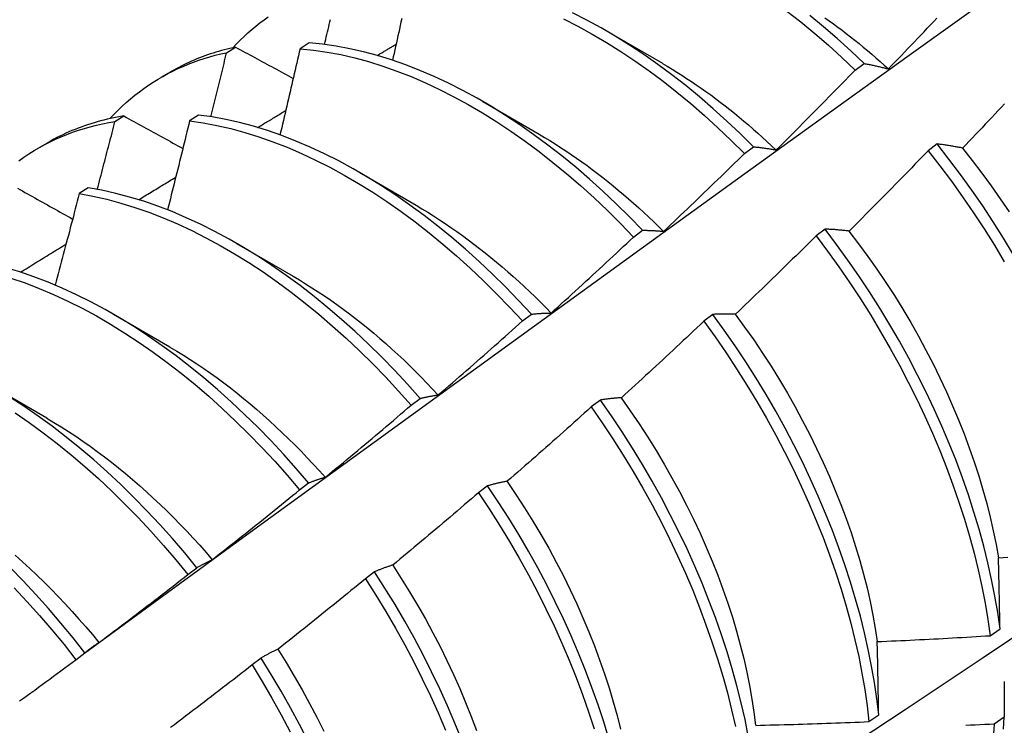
# Model space of a CAD drawing. Header units: inches. Extents: x 25 to 246, y 20 to 159.
# Tile 74 of 111: x 221.666 to 221.944, y 89.298 to 89.497. Entities that reach past the tile are written whole.
import ezdxf

# ---------------------------------------------------------------- set-up
doc = ezdxf.new("R2010")
doc.units = ezdxf.units.IN
doc.header["$MEASUREMENT"] = 0
doc.layers.add('Visible Edges(ANSI)', color=7, linetype='Continuous', lineweight=25)

msp = doc.modelspace()

# ---------------------------------------------------------------- linework, layer by layer
at = {"layer": 'Visible Edges(ANSI)'}
for p, q in [((221.83134, 89.49384), (221.84729, 89.48462)), ((221.72413, 89.4876), (221.72668, 89.48917)), ((221.74743, 89.49038), (221.7449, 89.48874)), ((221.90179, 89.48266), (221.90432, 89.48455)), ((221.70568, 89.48067), (221.70849, 89.48229)), ((221.79654, 89.47381), (221.8125, 89.46458)), ((221.69257, 89.46814), (221.69512, 89.46972)), ((221.71619, 89.46999), (221.71367, 89.46834)), ((221.67088, 89.46063), (221.67369, 89.46225)), ((221.92495, 89.46182), (221.92239, 89.45988)), ((221.87049, 89.45914), (221.87303, 89.46104)), ((221.76175, 89.45377), (221.7777, 89.44454)), ((221.685, 89.44945), (221.68248, 89.44778)), ((221.83915, 89.43552), (221.84168, 89.43743)), ((221.89329, 89.43778), (221.89073, 89.43583)), ((221.72695, 89.43373), (221.7429, 89.4245)), ((221.69215, 89.41369), (221.7081, 89.40446)), ((221.80774, 89.41181), (221.81028, 89.41373)), ((221.86157, 89.41366), (221.85901, 89.41171)), ((221.65735, 89.39365), (221.6733, 89.38442)), ((221.77628, 89.38801), (221.77883, 89.38994)), ((221.82978, 89.38948), (221.8272, 89.38753)), ((221.74477, 89.36413), (221.74731, 89.36606)), ((221.79791, 89.36524), (221.79533, 89.36328)), ((221.71318, 89.34016), (221.71574, 89.3421)), ((221.76595, 89.34094), (221.76337, 89.33897)), ((221.93997, 89.32289), (221.94274, 89.32485)), ((221.68154, 89.31612), (221.68409, 89.31807)), ((221.73392, 89.31659), (221.73133, 89.31462)), ((221.90566, 89.29861), (221.90844, 89.30057)), ((221.94391, 89.29985), (221.94108, 89.29792))]:
    msp.add_line(p, q, dxfattribs=at)
at = {"layer": 'Visible Edges(ANSI)', "flags": 128}
for points in [[(221.68399, 89.318), (221.70742, 89.33507), (221.73082, 89.35211), (221.75418, 89.36911), (221.77752, 89.38607), (221.80084, 89.40299), (221.82413, 89.41987), (221.8474, 89.4367), (221.87064, 89.45349), (221.89386, 89.47024), (221.91707, 89.48693), (221.94025, 89.50358), (221.96342, 89.52019), (221.98657, 89.53674), (222.0097, 89.55324), (222.03282, 89.56969), (222.05593, 89.58609), (222.07903, 89.60243), (222.10212, 89.61872), (222.1252, 89.63495)], [(221.72592, 89.489), (221.72695, 89.4901), (221.72799, 89.49116), (221.72906, 89.49219), (221.73015, 89.4932), (221.73126, 89.49417), (221.73238, 89.49512), (221.73353, 89.49603), (221.7347, 89.49692), (221.73588, 89.49778)], [(221.87303, 89.46104), (221.8693, 89.46473), (221.86552, 89.4683), (221.8617, 89.47176), (221.85783, 89.47509), (221.85393, 89.4783), (221.84999, 89.48137), (221.84603, 89.48431), (221.84203, 89.48711), (221.83802, 89.48976), (221.834, 89.49227), (221.82996, 89.49463), (221.82592, 89.49684), (221.82188, 89.4989)], [(221.88251, 89.49938), (221.88645, 89.49629), (221.89035, 89.49307), (221.89421, 89.48972), (221.89802, 89.48625), (221.90179, 89.48266)], [(221.90432, 89.48455), (221.90055, 89.48813), (221.89673, 89.4916), (221.89286, 89.49494), (221.88896, 89.49815)], [(221.89319, 89.49749), (221.89442, 89.49663), (221.89564, 89.49575), (221.89686, 89.49486), (221.89807, 89.49395), (221.89928, 89.49302), (221.90049, 89.49208), (221.9017, 89.49113), (221.9029, 89.49017), (221.90409, 89.48919), (221.90529, 89.48819), (221.90647, 89.48718), (221.90766, 89.48616), (221.90884, 89.48513), (221.91001, 89.48408), (221.91118, 89.48302)], [(221.91118, 89.48303), (221.9121, 89.48398), (221.91302, 89.48493), (221.91394, 89.48588), (221.91486, 89.48684), (221.91577, 89.48779), (221.91669, 89.48875), (221.91761, 89.4897), (221.91852, 89.49066), (221.91943, 89.49162), (221.92035, 89.49257), (221.92126, 89.49353), (221.92217, 89.49449), (221.92308, 89.49545), (221.92399, 89.49642), (221.9249, 89.49738)], [(221.75181, 89.48993), (221.75198, 89.49064), (221.75215, 89.49134), (221.75231, 89.49205), (221.75248, 89.49276), (221.75265, 89.49347), (221.75281, 89.49418), (221.75298, 89.49488), (221.75314, 89.49559), (221.75331, 89.4963), (221.75347, 89.49701)], [(221.77363, 89.49723), (221.77342, 89.49625), (221.7732, 89.49527), (221.77298, 89.49429), (221.77277, 89.49331), (221.77255, 89.49233), (221.77233, 89.49135), (221.77212, 89.49037), (221.7719, 89.48938), (221.77168, 89.4884), (221.77146, 89.48742), (221.77124, 89.48644), (221.77102, 89.48546)], [(221.81938, 89.49713), (221.82342, 89.49506), (221.82746, 89.49284), (221.83149, 89.49047), (221.83552, 89.48795), (221.83953, 89.48528), (221.84352, 89.48247), (221.84748, 89.47952), (221.85142, 89.47644), (221.85532, 89.47322), (221.85918, 89.46988), (221.863, 89.46642), (221.86677, 89.46283), (221.87049, 89.45914)], [(221.72668, 89.48917), (221.72587, 89.48899), (221.72506, 89.48881), (221.72426, 89.48861), (221.72346, 89.48841), (221.72267, 89.4882), (221.72188, 89.48797), (221.72109, 89.48774), (221.72031, 89.4875), (221.71954, 89.48724), (221.71876, 89.48698), (221.718, 89.48671), (221.71724, 89.48643), (221.71648, 89.48613), (221.71573, 89.48583), (221.71498, 89.48552), (221.71424, 89.4852), (221.7135, 89.48487), (221.71277, 89.48453), (221.71204, 89.48418), (221.71132, 89.48382), (221.71061, 89.48345), (221.7099, 89.48308), (221.70919, 89.48269), (221.70849, 89.48229)], [(221.72668, 89.48917), (221.72735, 89.4888), (221.72803, 89.48843), (221.7287, 89.48807), (221.72938, 89.4877), (221.73005, 89.48733), (221.73073, 89.48697), (221.73141, 89.4866), (221.73208, 89.48623), (221.73276, 89.48587), (221.73344, 89.4855), (221.73412, 89.48513), (221.7348, 89.48477), (221.73548, 89.4844), (221.73616, 89.48403), (221.73684, 89.48366), (221.73752, 89.4833), (221.7382, 89.48293), (221.73888, 89.48256), (221.73956, 89.48219), (221.74024, 89.48183), (221.74092, 89.48146), (221.74161, 89.48109), (221.74229, 89.48072), (221.74297, 89.48035)], [(221.84168, 89.43743), (221.83801, 89.44122), (221.83428, 89.44491), (221.8305, 89.44847), (221.82667, 89.45192), (221.8228, 89.45525), (221.8189, 89.45844), (221.81496, 89.46151), (221.81099, 89.46444), (221.807, 89.46723), (221.80299, 89.46988), (221.79896, 89.47238), (221.79493, 89.47473), (221.79089, 89.47693), (221.78684, 89.47897), (221.78281, 89.48086), (221.77878, 89.48258), (221.77476, 89.48415), (221.77077, 89.48554), (221.76679, 89.48677), (221.76285, 89.48784), (221.75893, 89.48873), (221.75506, 89.48945), (221.75122, 89.49), (221.74743, 89.49038)], [(221.76669, 89.4868), (221.76691, 89.48694), (221.76713, 89.48707), (221.76736, 89.4872), (221.76758, 89.48734), (221.7678, 89.48747), (221.76803, 89.48761), (221.76825, 89.48774), (221.76847, 89.48787), (221.76869, 89.48801), (221.76892, 89.48814), (221.76914, 89.48827), (221.76936, 89.48841), (221.76959, 89.48854), (221.76981, 89.48867), (221.77003, 89.48881), (221.77026, 89.48894), (221.77048, 89.48907), (221.7707, 89.48921), (221.77093, 89.48934), (221.77115, 89.48947), (221.77137, 89.48961), (221.77159, 89.48974), (221.77182, 89.48987), (221.77204, 89.49001)], [(221.69112, 89.46897), (221.69224, 89.47015), (221.69339, 89.47131), (221.69456, 89.47243), (221.69575, 89.47351), (221.69697, 89.47456), (221.69821, 89.47558), (221.69947, 89.47656), (221.70075, 89.47751), (221.70206, 89.47841), (221.70339, 89.47929), (221.70474, 89.48012), (221.70612, 89.48092), (221.70751, 89.48168), (221.70893, 89.48241), (221.71036, 89.4831), (221.71182, 89.48375), (221.71329, 89.48436), (221.71478, 89.48494), (221.7163, 89.48548), (221.71783, 89.48598), (221.71938, 89.48644), (221.72094, 89.48687), (221.72253, 89.48725), (221.72413, 89.4876)], [(221.71968, 89.46951), (221.71986, 89.47026), (221.72005, 89.47102), (221.72024, 89.47177), (221.72043, 89.47252), (221.72062, 89.47328), (221.7208, 89.47403), (221.72099, 89.47479), (221.72118, 89.47554), (221.72136, 89.4763), (221.72155, 89.47705), (221.72174, 89.4778), (221.72192, 89.47856), (221.72211, 89.47931), (221.72229, 89.48007), (221.72248, 89.48082), (221.72266, 89.48157), (221.72285, 89.48233), (221.72303, 89.48308), (221.72321, 89.48383), (221.7234, 89.48459), (221.72358, 89.48534), (221.72376, 89.4861), (221.72395, 89.48685), (221.72413, 89.4876)], [(221.7449, 89.48874), (221.74467, 89.48772), (221.74444, 89.48671), (221.74421, 89.4857), (221.74397, 89.48468), (221.74374, 89.48367), (221.74351, 89.48265), (221.74327, 89.48164), (221.74304, 89.48062), (221.7428, 89.47961), (221.74256, 89.4786), (221.74233, 89.47758), (221.74209, 89.47657), (221.74185, 89.47555), (221.74162, 89.47454), (221.74138, 89.47352), (221.74114, 89.47251), (221.7409, 89.47149), (221.74066, 89.47047), (221.74042, 89.46946), (221.74018, 89.46844), (221.73994, 89.46743), (221.7397, 89.46641), (221.73946, 89.4654), (221.73922, 89.46438)], [(221.7449, 89.48874), (221.7487, 89.48835), (221.75254, 89.48778), (221.75642, 89.48705), (221.76033, 89.48614), (221.76428, 89.48507), (221.76826, 89.48382), (221.77226, 89.48241), (221.77627, 89.48084), (221.7803, 89.4791), (221.78434, 89.4772), (221.78838, 89.47515), (221.79242, 89.47294), (221.79646, 89.47057), (221.80048, 89.46806), (221.80449, 89.4654), (221.80848, 89.4626), (221.81245, 89.45966), (221.81638, 89.45659), (221.82029, 89.45338), (221.82415, 89.45005), (221.82798, 89.44659), (221.83175, 89.44301), (221.83548, 89.43932), (221.83915, 89.43552)], [(221.8473, 89.48457), (221.84868, 89.48377), (221.85005, 89.48295), (221.85142, 89.48211), (221.85279, 89.48124), (221.85416, 89.48036), (221.85553, 89.47946), (221.85689, 89.47854), (221.85825, 89.4776), (221.85961, 89.47664), (221.86096, 89.47566), (221.86231, 89.47467), (221.86365, 89.47365), (221.865, 89.47262), (221.86633, 89.47156), (221.86766, 89.47049), (221.86899, 89.4694), (221.87032, 89.4683), (221.87163, 89.46718), (221.87294, 89.46604), (221.87425, 89.46488), (221.87555, 89.46371), (221.87685, 89.46252), (221.87813, 89.46131), (221.87942, 89.46009)], [(221.90432, 89.48455), (221.9046, 89.4845), (221.90488, 89.48445), (221.90516, 89.48439), (221.90544, 89.48434), (221.90572, 89.48428), (221.906, 89.48423), (221.90628, 89.48417), (221.90656, 89.48411), (221.90685, 89.48405), (221.90713, 89.48399), (221.90742, 89.48393), (221.9077, 89.48386), (221.90799, 89.4838), (221.90828, 89.48373), (221.90856, 89.48367), (221.90885, 89.4836), (221.90914, 89.48353), (221.90943, 89.48346), (221.90972, 89.48339), (221.91001, 89.48332), (221.9103, 89.48325), (221.91059, 89.48318), (221.91089, 89.4831), (221.91118, 89.48303)], [(221.87944, 89.46012), (221.88038, 89.46105), (221.88132, 89.46198), (221.88226, 89.46291), (221.8832, 89.46384), (221.88413, 89.46478), (221.88507, 89.46571), (221.88601, 89.46664), (221.88694, 89.46758), (221.88788, 89.46852), (221.88881, 89.46945), (221.88974, 89.47039), (221.89067, 89.47133), (221.8916, 89.47227), (221.89254, 89.47321), (221.89346, 89.47415), (221.89439, 89.47509), (221.89532, 89.47603), (221.89625, 89.47698), (221.89717, 89.47792), (221.8981, 89.47887), (221.89902, 89.47981), (221.89995, 89.48076), (221.90087, 89.48171), (221.90179, 89.48266)], [(221.94403, 89.47316), (221.94312, 89.4722), (221.94221, 89.47123), (221.9413, 89.47027), (221.94039, 89.4693), (221.93948, 89.46834), (221.93857, 89.46737), (221.93765, 89.46641), (221.93674, 89.46545), (221.93582, 89.46449), (221.93491, 89.46353), (221.93399, 89.46257), (221.93307, 89.46161), (221.93215, 89.46066)], [(221.69512, 89.46972), (221.69416, 89.46956), (221.6932, 89.46939), (221.69225, 89.4692), (221.6913, 89.469), (221.69036, 89.46879), (221.68942, 89.46857), (221.68849, 89.46833), (221.68757, 89.46807), (221.68666, 89.46781), (221.68574, 89.46753), (221.68484, 89.46724), (221.68394, 89.46693), (221.68305, 89.46661), (221.68217, 89.46628), (221.68129, 89.46594), (221.68042, 89.46558), (221.67955, 89.46521), (221.67869, 89.46483), (221.67784, 89.46443), (221.677, 89.46402), (221.67616, 89.4636), (221.67533, 89.46316), (221.67451, 89.46271), (221.67369, 89.46225)], [(221.69512, 89.46972), (221.69581, 89.46934), (221.6965, 89.46896), (221.69719, 89.46858), (221.69788, 89.4682), (221.69857, 89.46782), (221.69926, 89.46743), (221.69995, 89.46705), (221.70064, 89.46667), (221.70133, 89.46629), (221.70202, 89.46591), (221.70272, 89.46553), (221.70341, 89.46514), (221.7041, 89.46476), (221.7048, 89.46438), (221.70549, 89.464), (221.70619, 89.46362), (221.70688, 89.46323), (221.70758, 89.46285), (221.70828, 89.46247), (221.70897, 89.46208), (221.70967, 89.4617), (221.71037, 89.46132), (221.71107, 89.46094), (221.71177, 89.46055)], [(221.81028, 89.41373), (221.80667, 89.41762), (221.80299, 89.42141), (221.79926, 89.42508), (221.79547, 89.42864), (221.79165, 89.43208), (221.78777, 89.4354), (221.78387, 89.43859), (221.77993, 89.44165), (221.77596, 89.44457), (221.77196, 89.44735), (221.76795, 89.44999), (221.76392, 89.45248), (221.75989, 89.45483), (221.75585, 89.45702), (221.75181, 89.45905), (221.74777, 89.46093), (221.74374, 89.46264), (221.73973, 89.46419), (221.73573, 89.46558), (221.73176, 89.4668), (221.72782, 89.46786), (221.7239, 89.46874), (221.72003, 89.46945), (221.71619, 89.46999)], [(221.73289, 89.46647), (221.73322, 89.46667), (221.73356, 89.46687), (221.73389, 89.46707), (221.73422, 89.46727), (221.73455, 89.46747), (221.73488, 89.46767), (221.73521, 89.46787), (221.73554, 89.46807), (221.73588, 89.46827), (221.73621, 89.46847), (221.73654, 89.46867), (221.73687, 89.46887), (221.7372, 89.46907), (221.73753, 89.46928), (221.73787, 89.46948), (221.7382, 89.46968), (221.73853, 89.46988), (221.73886, 89.47008), (221.73919, 89.47028), (221.73952, 89.47048), (221.73986, 89.47068), (221.74019, 89.47088), (221.74052, 89.47108), (221.74085, 89.47128)], [(221.66542, 89.45708), (221.66682, 89.45807), (221.66826, 89.45903), (221.66972, 89.45994), (221.6712, 89.46082), (221.67271, 89.46164), (221.67424, 89.46243), (221.6758, 89.46317), (221.67738, 89.46387), (221.67898, 89.46452), (221.68061, 89.46513), (221.68226, 89.46569), (221.68392, 89.46621), (221.68561, 89.46669), (221.68732, 89.46712), (221.68905, 89.46751), (221.6908, 89.46785), (221.69257, 89.46814)], [(221.68758, 89.449), (221.68779, 89.4498), (221.688, 89.4506), (221.68821, 89.45139), (221.68842, 89.45219), (221.68863, 89.45299), (221.68884, 89.45379), (221.68905, 89.45458), (221.68926, 89.45538), (221.68947, 89.45618), (221.68968, 89.45698), (221.68989, 89.45778), (221.6901, 89.45857), (221.69031, 89.45937), (221.69051, 89.46017), (221.69072, 89.46097), (221.69093, 89.46176), (221.69113, 89.46256), (221.69134, 89.46336), (221.69155, 89.46416), (221.69175, 89.46495), (221.69196, 89.46575), (221.69216, 89.46655), (221.69237, 89.46735), (221.69257, 89.46814)], [(221.71367, 89.46834), (221.71342, 89.46729), (221.71316, 89.46624), (221.71291, 89.4652), (221.71265, 89.46415), (221.7124, 89.4631), (221.71214, 89.46206), (221.71188, 89.46101), (221.71162, 89.45996), (221.71136, 89.45892), (221.71111, 89.45787), (221.71085, 89.45682), (221.71059, 89.45578), (221.71033, 89.45473), (221.71007, 89.45368), (221.7098, 89.45263), (221.70954, 89.45159), (221.70928, 89.45054), (221.70902, 89.44949), (221.70875, 89.44844), (221.70849, 89.4474), (221.70823, 89.44635), (221.70796, 89.4453), (221.7077, 89.44425), (221.70743, 89.44321)], [(221.71367, 89.46834), (221.71751, 89.46778), (221.72139, 89.46706), (221.7253, 89.46616), (221.72925, 89.4651), (221.73322, 89.46386), (221.73722, 89.46246), (221.74123, 89.4609), (221.74526, 89.45917), (221.7493, 89.45728), (221.75334, 89.45524), (221.75738, 89.45303), (221.76142, 89.45068), (221.76544, 89.44818), (221.76946, 89.44553), (221.77345, 89.44273), (221.77741, 89.4398), (221.78135, 89.43673), (221.78526, 89.43353), (221.78913, 89.43021), (221.79295, 89.42676), (221.79673, 89.42319), (221.80046, 89.4195), (221.80413, 89.41571), (221.80774, 89.41181)], [(221.81249, 89.46456), (221.814, 89.46368), (221.81551, 89.46276), (221.81702, 89.46183), (221.81852, 89.46086), (221.82002, 89.45988), (221.82152, 89.45887), (221.82302, 89.45784), (221.82451, 89.45679), (221.826, 89.45571), (221.82748, 89.45461), (221.82896, 89.45349), (221.83044, 89.45235), (221.83191, 89.45118), (221.83337, 89.45), (221.83483, 89.44879), (221.83628, 89.44757), (221.83773, 89.44633), (221.83917, 89.44506), (221.8406, 89.44378), (221.84202, 89.44247), (221.84344, 89.44115), (221.84485, 89.43981), (221.84625, 89.43845), (221.84764, 89.43708)], [(221.93215, 89.46066), (221.93184, 89.46072), (221.93154, 89.46078), (221.93123, 89.46083), (221.93092, 89.46089), (221.93062, 89.46094), (221.93031, 89.461), (221.93001, 89.46105), (221.9297, 89.4611), (221.9294, 89.46116), (221.9291, 89.46121), (221.9288, 89.46126), (221.9285, 89.46131), (221.9282, 89.46135), (221.9279, 89.4614), (221.9276, 89.46145), (221.9273, 89.46149), (221.927, 89.46154), (221.92671, 89.46158), (221.92641, 89.46162), (221.92612, 89.46166), (221.92582, 89.4617), (221.92553, 89.46174), (221.92524, 89.46178), (221.92495, 89.46182)], [(221.94655, 89.43052), (221.94374, 89.43517), (221.94083, 89.43978), (221.93783, 89.44433), (221.93473, 89.44881), (221.93155, 89.45322), (221.92829, 89.45756), (221.92495, 89.46182)], [(221.84766, 89.43713), (221.84862, 89.43804), (221.84958, 89.43894), (221.85054, 89.43985), (221.8515, 89.44076), (221.85245, 89.44167), (221.85341, 89.44258), (221.85437, 89.4435), (221.85532, 89.44441), (221.85628, 89.44532), (221.85723, 89.44624), (221.85818, 89.44715), (221.85913, 89.44807), (221.86008, 89.44899), (221.86103, 89.44991), (221.86198, 89.45083), (221.86293, 89.45175), (221.86388, 89.45267), (221.86483, 89.45359), (221.86577, 89.45451), (221.86672, 89.45543), (221.86766, 89.45636), (221.86861, 89.45728), (221.86955, 89.45821), (221.87049, 89.45914)], [(221.87303, 89.46104), (221.87328, 89.46101), (221.87355, 89.46099), (221.87381, 89.46096), (221.87407, 89.46093), (221.87433, 89.4609), (221.87459, 89.46087), (221.87486, 89.46083), (221.87512, 89.4608), (221.87539, 89.46076), (221.87565, 89.46073), (221.87592, 89.46069), (221.87619, 89.46065), (221.87645, 89.46062), (221.87672, 89.46058), (221.87699, 89.46053), (221.87726, 89.46049), (221.87753, 89.46045), (221.8778, 89.46041), (221.87807, 89.46036), (221.87835, 89.46032), (221.87862, 89.46027), (221.87889, 89.46022), (221.87917, 89.46017), (221.87944, 89.46012)], [(221.92239, 89.45988), (221.92147, 89.45893), (221.92055, 89.45797), (221.91962, 89.45702), (221.9187, 89.45607), (221.91778, 89.45512), (221.91685, 89.45417), (221.91592, 89.45322), (221.915, 89.45227), (221.91407, 89.45132), (221.91314, 89.45037), (221.91221, 89.44943), (221.91128, 89.44848), (221.91035, 89.44754), (221.90942, 89.4466), (221.90849, 89.44565), (221.90756, 89.44471), (221.90662, 89.44377), (221.90569, 89.44283), (221.90475, 89.44189), (221.90382, 89.44095), (221.90288, 89.44002), (221.90194, 89.43908), (221.90101, 89.43814), (221.90007, 89.43721)], [(221.92239, 89.45988), (221.92573, 89.45561), (221.92898, 89.45127), (221.93216, 89.44685), (221.93525, 89.44236), (221.93824, 89.43781), (221.94114, 89.4332), (221.94395, 89.42854)], [(221.93212, 89.46064), (221.93488, 89.45716), (221.93758, 89.45361), (221.94022, 89.45001), (221.94278, 89.44636), (221.94528, 89.44266)], [(221.69928, 89.44607), (221.69972, 89.44633), (221.70016, 89.4466), (221.70059, 89.44687), (221.70103, 89.44713), (221.70147, 89.4474), (221.7019, 89.44766), (221.70234, 89.44793), (221.70277, 89.4482), (221.70321, 89.44846), (221.70365, 89.44873), (221.70408, 89.44899), (221.70452, 89.44926), (221.70496, 89.44952), (221.70539, 89.44979), (221.70583, 89.45006), (221.70627, 89.45032), (221.7067, 89.45059), (221.70714, 89.45085), (221.70757, 89.45112), (221.70801, 89.45138), (221.70845, 89.45165), (221.70888, 89.45191), (221.70932, 89.45218), (221.70976, 89.45245)], [(221.80481, 89.22907), (221.82711, 89.24361), (221.84937, 89.25817), (221.87158, 89.27277), (221.89376, 89.28741), (221.9159, 89.30207), (221.93799, 89.31676), (221.96005, 89.33148), (221.98207, 89.34623), (222.00404, 89.361), (222.02598, 89.3758), (222.04787, 89.39062), (222.06973, 89.40547), (222.09155, 89.42034), (222.11332, 89.43523), (222.13506, 89.45013)], [(221.66502, 89.44933), (221.66573, 89.44893), (221.66643, 89.44854), (221.66714, 89.44814), (221.66784, 89.44775), (221.66855, 89.44735), (221.66925, 89.44696), (221.66996, 89.44656), (221.67067, 89.44616), (221.67137, 89.44577), (221.67208, 89.44537), (221.67279, 89.44497), (221.6735, 89.44458), (221.67421, 89.44418), (221.67492, 89.44378), (221.67563, 89.44339), (221.67634, 89.44299), (221.67705, 89.44259), (221.67776, 89.44219), (221.67848, 89.4418), (221.67919, 89.4414), (221.6799, 89.441), (221.68062, 89.4406)], [(221.68248, 89.44778), (221.6822, 89.44671), (221.68193, 89.44563), (221.68165, 89.44455), (221.68137, 89.44348), (221.68109, 89.4424), (221.68081, 89.44132), (221.68053, 89.44025), (221.68024, 89.43917), (221.67996, 89.43809), (221.67968, 89.43701), (221.6794, 89.43594), (221.67911, 89.43486), (221.67883, 89.43378), (221.67854, 89.43271), (221.67826, 89.43163), (221.67797, 89.43055), (221.67769, 89.42948), (221.6774, 89.4284), (221.67711, 89.42732), (221.67682, 89.42624), (221.67653, 89.42517), (221.67625, 89.42409), (221.67596, 89.42301), (221.67567, 89.42193)], [(221.68248, 89.44778), (221.68636, 89.44707), (221.69027, 89.44618), (221.69422, 89.44513), (221.69819, 89.4439), (221.70218, 89.44251), (221.7062, 89.44096), (221.71023, 89.43924), (221.71426, 89.43736), (221.7183, 89.43532), (221.72235, 89.43313), (221.72638, 89.43078), (221.73041, 89.42829), (221.73442, 89.42565), (221.73841, 89.42286), (221.74238, 89.41994), (221.74632, 89.41688), (221.75023, 89.41369), (221.7541, 89.41037), (221.75793, 89.40693), (221.76171, 89.40336), (221.76544, 89.39969), (221.76912, 89.3959), (221.77273, 89.392), (221.77628, 89.38801)], [(221.77883, 89.38994), (221.77527, 89.39392), (221.77165, 89.39781), (221.76797, 89.40159), (221.76424, 89.40526), (221.76045, 89.40881), (221.75662, 89.41224), (221.75275, 89.41555), (221.74884, 89.41874), (221.74489, 89.42179), (221.74092, 89.4247), (221.73693, 89.42747), (221.73291, 89.4301), (221.72889, 89.43259), (221.72485, 89.43492), (221.72081, 89.4371), (221.71677, 89.43913), (221.71273, 89.44099), (221.7087, 89.4427), (221.70469, 89.44424), (221.7007, 89.44562), (221.69673, 89.44683), (221.69278, 89.44787), (221.68887, 89.44875), (221.685, 89.44945)], [(221.77769, 89.44449), (221.77933, 89.44351), (221.78098, 89.44252), (221.78262, 89.44149), (221.78426, 89.44043), (221.7859, 89.43935), (221.78754, 89.43824), (221.78917, 89.43711), (221.79079, 89.43595), (221.79241, 89.43476), (221.79403, 89.43354), (221.79564, 89.43231), (221.79724, 89.43104), (221.79884, 89.42975), (221.80043, 89.42844), (221.80201, 89.4271), (221.80358, 89.42574), (221.80515, 89.42436), (221.8067, 89.42295), (221.80825, 89.42152), (221.80979, 89.42007), (221.81132, 89.41859), (221.81283, 89.4171), (221.81434, 89.41558), (221.81584, 89.41404)], [(221.84168, 89.43743), (221.84192, 89.43743), (221.84216, 89.43743), (221.84241, 89.43743), (221.84265, 89.43742), (221.8429, 89.43742), (221.84314, 89.43741), (221.84339, 89.4374), (221.84363, 89.4374), (221.84388, 89.43739), (221.84413, 89.43738), (221.84438, 89.43737), (221.84463, 89.43735), (221.84488, 89.43734), (221.84513, 89.43733), (221.84538, 89.43731), (221.84563, 89.43729), (221.84588, 89.43728), (221.84613, 89.43726), (221.84639, 89.43724), (221.84664, 89.43722), (221.84689, 89.4372), (221.84715, 89.43718), (221.8474, 89.43715), (221.84766, 89.43713)], [(221.90007, 89.43721), (221.89978, 89.43724), (221.89949, 89.43728), (221.8992, 89.43731), (221.89891, 89.43734), (221.89862, 89.43737), (221.89833, 89.4374), (221.89805, 89.43743), (221.89776, 89.43746), (221.89748, 89.43748), (221.89719, 89.43751), (221.89691, 89.43754), (221.89663, 89.43756), (221.89635, 89.43758), (221.89607, 89.43761), (221.89578, 89.43763), (221.8955, 89.43765), (221.89523, 89.43767), (221.89495, 89.43769), (221.89467, 89.4377), (221.89439, 89.43772), (221.89412, 89.43774), (221.89384, 89.43775), (221.89357, 89.43776), (221.89329, 89.43778)], [(221.94274, 89.32485), (221.94208, 89.32942), (221.94129, 89.33405), (221.94037, 89.33873), (221.93932, 89.34345), (221.93813, 89.34821), (221.93682, 89.353), (221.93537, 89.35781), (221.9338, 89.36265), (221.93211, 89.3675), (221.93029, 89.37235), (221.92835, 89.37721), (221.92629, 89.38207), (221.92412, 89.38691), (221.92183, 89.39174), (221.91943, 89.39654), (221.91692, 89.40132), (221.91431, 89.40606), (221.91159, 89.41076), (221.90877, 89.41541), (221.90585, 89.42001), (221.90285, 89.42455), (221.89975, 89.42903), (221.89656, 89.43344), (221.89329, 89.43778)], [(221.90004, 89.43717), (221.90275, 89.43364), (221.90539, 89.43004), (221.90796, 89.4264), (221.91046, 89.4227), (221.91289, 89.41896), (221.91524, 89.41517), (221.91751, 89.41135), (221.9197, 89.40749), (221.9218, 89.4036), (221.92382, 89.39969), (221.92575, 89.39576), (221.92759, 89.39181), (221.92934, 89.38785), (221.931, 89.38389), (221.93257, 89.37992), (221.93404, 89.37596), (221.93542, 89.372), (221.9367, 89.36806), (221.93788, 89.36413), (221.93896, 89.36023), (221.93994, 89.35635), (221.94082, 89.3525), (221.9416, 89.34869), (221.94227, 89.34492)], [(221.66585, 89.42559), (221.66639, 89.42592), (221.66693, 89.42625), (221.66747, 89.42658), (221.668, 89.42691), (221.66854, 89.42724), (221.66908, 89.42758), (221.66962, 89.42791), (221.67015, 89.42824), (221.67069, 89.42857), (221.67123, 89.4289), (221.67177, 89.42923), (221.6723, 89.42956), (221.67284, 89.42989), (221.67338, 89.43022), (221.67392, 89.43055), (221.67445, 89.43088), (221.67499, 89.43121), (221.67553, 89.43154), (221.67607, 89.43187), (221.67661, 89.4322), (221.67714, 89.43253), (221.67768, 89.43286), (221.67822, 89.43319), (221.67876, 89.43352)], [(221.81584, 89.41405), (221.81682, 89.41494), (221.8178, 89.41582), (221.81878, 89.41671), (221.81975, 89.41759), (221.82073, 89.41848), (221.82171, 89.41937), (221.82268, 89.42026), (221.82366, 89.42115), (221.82463, 89.42204), (221.8256, 89.42293), (221.82658, 89.42383), (221.82755, 89.42472), (221.82852, 89.42562), (221.82949, 89.42651), (221.83046, 89.42741), (221.83143, 89.42831), (221.83239, 89.42921), (221.83336, 89.4301), (221.83433, 89.431), (221.83529, 89.43191), (221.83626, 89.43281), (221.83722, 89.43371), (221.83818, 89.43461), (221.83915, 89.43552)], [(221.89073, 89.43583), (221.88979, 89.4349), (221.88885, 89.43397), (221.88791, 89.43304), (221.88696, 89.43211), (221.88602, 89.43118), (221.88507, 89.43025), (221.88412, 89.42932), (221.88318, 89.4284), (221.88223, 89.42747), (221.88128, 89.42655), (221.88033, 89.42563), (221.87938, 89.4247), (221.87843, 89.42378), (221.87748, 89.42286), (221.87653, 89.42194), (221.87557, 89.42102), (221.87462, 89.4201), (221.87366, 89.41918), (221.87271, 89.41827), (221.87175, 89.41735), (221.87079, 89.41644), (221.86984, 89.41552), (221.86888, 89.41461), (221.86792, 89.4137)], [(221.89073, 89.43583), (221.894, 89.43149), (221.89717, 89.42708), (221.90027, 89.42259), (221.90327, 89.41804), (221.90618, 89.41344), (221.90899, 89.40878), (221.9117, 89.40408), (221.9143, 89.39934), (221.91681, 89.39456), (221.9192, 89.38975), (221.92148, 89.38492), (221.92364, 89.38008), (221.92569, 89.37522), (221.92762, 89.37037), (221.92943, 89.36551), (221.93111, 89.36066), (221.93267, 89.35583), (221.93411, 89.35101), (221.93541, 89.34622), (221.93659, 89.34147), (221.93763, 89.33675), (221.93855, 89.33208), (221.93933, 89.32746), (221.93997, 89.32289)], [(221.74731, 89.36606), (221.74382, 89.37014), (221.74026, 89.37412), (221.73663, 89.378), (221.73295, 89.38177), (221.72921, 89.38543), (221.72543, 89.38898), (221.72159, 89.39241), (221.71772, 89.39571), (221.7138, 89.39888), (221.70986, 89.40192), (221.70589, 89.40483), (221.70189, 89.40759), (221.69788, 89.41022), (221.69385, 89.41269), (221.68981, 89.41502), (221.68577, 89.41719), (221.68173, 89.4192), (221.67769, 89.42106), (221.67367, 89.42276), (221.66965, 89.42429), (221.66566, 89.42566), (221.66169, 89.42686)], [(221.66315, 89.42394), (221.66715, 89.42256), (221.67116, 89.42101), (221.67519, 89.4193), (221.67922, 89.41744), (221.68327, 89.41541), (221.68731, 89.41322), (221.69134, 89.41089), (221.69537, 89.4084), (221.69938, 89.40577), (221.70338, 89.40299), (221.70735, 89.40008), (221.71129, 89.39703), (221.7152, 89.39384), (221.71907, 89.39053), (221.7229, 89.38709), (221.72669, 89.38354), (221.73042, 89.37987), (221.7341, 89.37609), (221.73772, 89.3722), (221.74128, 89.36821), (221.74477, 89.36413)], [(221.7429, 89.42444), (221.74469, 89.42339), (221.74647, 89.42231), (221.74825, 89.4212), (221.75002, 89.42005), (221.75179, 89.41888), (221.75356, 89.41767), (221.75532, 89.41643), (221.75708, 89.41516), (221.75882, 89.41385), (221.76057, 89.41252), (221.7623, 89.41116), (221.76403, 89.40976), (221.76575, 89.40834), (221.76745, 89.40689), (221.76915, 89.4054), (221.77084, 89.40389), (221.77252, 89.40236), (221.77419, 89.40079), (221.77585, 89.3992), (221.77749, 89.39758), (221.77912, 89.39594), (221.78074, 89.39427), (221.78235, 89.39258), (221.78394, 89.39087)], [(221.81028, 89.41373), (221.81051, 89.41375), (221.81073, 89.41378), (221.81096, 89.4138), (221.81118, 89.41382), (221.81141, 89.41384), (221.81164, 89.41387), (221.81187, 89.41388), (221.8121, 89.4139), (221.81233, 89.41392), (221.81256, 89.41394), (221.81279, 89.41395), (221.81302, 89.41396), (221.81325, 89.41398), (221.81348, 89.41399), (221.81371, 89.414), (221.81395, 89.41401), (221.81418, 89.41402), (221.81442, 89.41403), (221.81465, 89.41403), (221.81489, 89.41404), (221.81513, 89.41404), (221.81536, 89.41405), (221.8156, 89.41405), (221.81584, 89.41405)], [(221.78397, 89.3909), (221.78497, 89.39176), (221.78597, 89.39262), (221.78697, 89.39348), (221.78796, 89.39435), (221.78896, 89.39521), (221.78996, 89.39608), (221.79095, 89.39694), (221.79194, 89.39781), (221.79294, 89.39868), (221.79393, 89.39955), (221.79492, 89.40042), (221.79591, 89.40129), (221.7969, 89.40216), (221.79789, 89.40303), (221.79888, 89.40391), (221.79987, 89.40478), (221.80085, 89.40566), (221.80184, 89.40653), (221.80283, 89.40741), (221.80381, 89.40829), (221.8048, 89.40917), (221.80578, 89.41005), (221.80676, 89.41093), (221.80774, 89.41181)], [(221.85901, 89.41171), (221.85804, 89.4108), (221.85708, 89.40989), (221.85612, 89.40899), (221.85515, 89.40808), (221.85419, 89.40717), (221.85322, 89.40627), (221.85225, 89.40536), (221.85129, 89.40446), (221.85032, 89.40356), (221.84935, 89.40266), (221.84838, 89.40176), (221.84741, 89.40086), (221.84644, 89.39996), (221.84547, 89.39906), (221.8445, 89.39816), (221.84352, 89.39727), (221.84255, 89.39637), (221.84157, 89.39548), (221.8406, 89.39458), (221.83962, 89.39369), (221.83865, 89.3928), (221.83767, 89.39191), (221.83669, 89.39102), (221.83571, 89.39013)], [(221.85901, 89.41171), (221.86219, 89.4073), (221.86529, 89.40282), (221.86829, 89.39828), (221.87121, 89.39367), (221.87402, 89.38902), (221.87674, 89.38432), (221.87935, 89.37958), (221.88186, 89.3748), (221.88426, 89.37), (221.88655, 89.36517), (221.88872, 89.36033), (221.89077, 89.35547), (221.89271, 89.35062), (221.89453, 89.34576), (221.89622, 89.34091), (221.89779, 89.33607), (221.89923, 89.33126), (221.90054, 89.32647), (221.90172, 89.32171), (221.90278, 89.31699), (221.9037, 89.31232), (221.90449, 89.30769), (221.90514, 89.30312), (221.90566, 89.29861)], [(221.86792, 89.4137), (221.86765, 89.41371), (221.86738, 89.41372), (221.8671, 89.41372), (221.86683, 89.41373), (221.86656, 89.41374), (221.86629, 89.41374), (221.86603, 89.41374), (221.86576, 89.41375), (221.86549, 89.41375), (221.86523, 89.41375), (221.86496, 89.41375), (221.86469, 89.41375), (221.86443, 89.41375), (221.86417, 89.41374), (221.8639, 89.41374), (221.86364, 89.41374), (221.86338, 89.41373), (221.86312, 89.41372), (221.86286, 89.41372), (221.8626, 89.41371), (221.86234, 89.4137), (221.86209, 89.41369), (221.86183, 89.41368), (221.86157, 89.41366)], [(221.90844, 89.30057), (221.90791, 89.30508), (221.90724, 89.30966), (221.90644, 89.31429), (221.90551, 89.31897), (221.90445, 89.32369), (221.90326, 89.32845), (221.90193, 89.33324), (221.90048, 89.33806), (221.89891, 89.3429), (221.89721, 89.34775), (221.89538, 89.3526), (221.89343, 89.35746), (221.89137, 89.36232), (221.88919, 89.36716), (221.88689, 89.37198), (221.88449, 89.37679), (221.88197, 89.38156), (221.87935, 89.3863), (221.87663, 89.391), (221.8738, 89.39565), (221.87088, 89.40024), (221.86787, 89.40478), (221.86476, 89.40926), (221.86157, 89.41366)], [(221.86791, 89.41369), (221.87055, 89.4101), (221.87311, 89.40645), (221.87561, 89.40275), (221.87803, 89.399), (221.88037, 89.39521), (221.88264, 89.39138), (221.88483, 89.38752), (221.88694, 89.38363), (221.88896, 89.37971), (221.8909, 89.37578), (221.89275, 89.37183), (221.89451, 89.36787), (221.89618, 89.3639), (221.89776, 89.35994), (221.89924, 89.35598), (221.90062, 89.35202), (221.90191, 89.34808), (221.90309, 89.34416), (221.90417, 89.34026), (221.90515, 89.33639), (221.90602, 89.33255), (221.90678, 89.32874), (221.90744, 89.32497), (221.908, 89.32125)], [(221.7081, 89.40444), (221.71002, 89.40331), (221.71194, 89.40215), (221.71385, 89.40094), (221.71576, 89.39969), (221.71766, 89.39841), (221.71955, 89.39709), (221.72145, 89.39573), (221.72333, 89.39433), (221.72521, 89.3929), (221.72708, 89.39143), (221.72893, 89.38993), (221.73079, 89.3884), (221.73263, 89.38683), (221.73446, 89.38523), (221.73628, 89.3836), (221.73808, 89.38194), (221.73988, 89.38025), (221.74166, 89.37853), (221.74343, 89.37678), (221.74518, 89.375), (221.74692, 89.37319), (221.74864, 89.37136), (221.75035, 89.3695), (221.75204, 89.36762)], [(221.71574, 89.3421), (221.71231, 89.34627), (221.70881, 89.35034), (221.70525, 89.35431), (221.70162, 89.35818), (221.69793, 89.36195), (221.69419, 89.36561), (221.6904, 89.36915), (221.68656, 89.37257), (221.68269, 89.37586), (221.67877, 89.37903), (221.67483, 89.38206), (221.67085, 89.38496), (221.66685, 89.38771), (221.66284, 89.39033)], [(221.77883, 89.38994), (221.77904, 89.38999), (221.77924, 89.39004), (221.77945, 89.39009), (221.77966, 89.39014), (221.77987, 89.39019), (221.78008, 89.39023), (221.78029, 89.39028), (221.78051, 89.39032), (221.78072, 89.39037), (221.78093, 89.39041), (221.78114, 89.39045), (221.78136, 89.39049), (221.78157, 89.39053), (221.78179, 89.39057), (221.782, 89.39061), (221.78222, 89.39064), (221.78244, 89.39068), (221.78266, 89.39071), (221.78287, 89.39075), (221.78309, 89.39078), (221.78331, 89.39081), (221.78353, 89.39084), (221.78375, 89.39087), (221.78397, 89.3909)], [(221.83571, 89.39013), (221.83546, 89.39012), (221.8352, 89.3901), (221.83495, 89.39008), (221.83469, 89.39006), (221.83444, 89.39004), (221.83419, 89.39002), (221.83394, 89.39), (221.83369, 89.38998), (221.83344, 89.38995), (221.83319, 89.38993), (221.83294, 89.3899), (221.83269, 89.38988), (221.83245, 89.38985), (221.8322, 89.38982), (221.83196, 89.38979), (221.83171, 89.38976), (221.83147, 89.38973), (221.83122, 89.3897), (221.83098, 89.38966), (221.83074, 89.38963), (221.8305, 89.38959), (221.83026, 89.38956), (221.83002, 89.38952), (221.82978, 89.38948)], [(221.87159, 89.29453), (221.87066, 89.29921), (221.86958, 89.30393), (221.86838, 89.3087), (221.86705, 89.31349), (221.8656, 89.31831), (221.86401, 89.32314), (221.8623, 89.328), (221.86047, 89.33285), (221.85852, 89.33771), (221.85645, 89.34256), (221.85426, 89.34741), (221.85196, 89.35223), (221.84954, 89.35703), (221.84702, 89.3618), (221.84439, 89.36654), (221.84166, 89.37123), (221.83883, 89.37588), (221.83591, 89.38048), (221.83289, 89.38501), (221.82978, 89.38948)], [(221.83567, 89.39012), (221.83824, 89.38646), (221.84074, 89.38276), (221.84317, 89.37901), (221.84552, 89.37522), (221.8478, 89.37139), (221.85, 89.36753), (221.85211, 89.36365), (221.85415, 89.35974), (221.85609, 89.35581), (221.85795, 89.35186), (221.85971, 89.34791), (221.86138, 89.34395), (221.86295, 89.33999), (221.86443, 89.33603), (221.8658, 89.33208), (221.86708, 89.32814), (221.86825, 89.32422), (221.86933, 89.32032), (221.8703, 89.31644), (221.87117, 89.31259), (221.87194, 89.30878), (221.87261, 89.30501), (221.87317, 89.30128), (221.87363, 89.29759)], [(221.75206, 89.36766), (221.75308, 89.3685), (221.75409, 89.36934), (221.75511, 89.37018), (221.75613, 89.37102), (221.75714, 89.37186), (221.75815, 89.3727), (221.75917, 89.37354), (221.76018, 89.37439), (221.76119, 89.37523), (221.7622, 89.37608), (221.76321, 89.37692), (221.76422, 89.37777), (221.76523, 89.37862), (221.76624, 89.37947), (221.76725, 89.38032), (221.76826, 89.38117), (221.76926, 89.38202), (221.77027, 89.38287), (221.77127, 89.38373), (221.77228, 89.38458), (221.77328, 89.38544), (221.77428, 89.38629), (221.77528, 89.38715), (221.77628, 89.38801)], [(221.8272, 89.38753), (221.82622, 89.38664), (221.82524, 89.38575), (221.82426, 89.38487), (221.82327, 89.38399), (221.82229, 89.3831), (221.8213, 89.38222), (221.82031, 89.38134), (221.81933, 89.38046), (221.81834, 89.37958), (221.81735, 89.37871), (221.81636, 89.37783), (221.81537, 89.37695), (221.81438, 89.37608), (221.81339, 89.3752), (221.8124, 89.37433), (221.8114, 89.37346), (221.81041, 89.37259), (221.80942, 89.37172), (221.80842, 89.37085), (221.80743, 89.36998), (221.80643, 89.36911), (221.80543, 89.36824), (221.80443, 89.36738), (221.80344, 89.36651)], [(221.8272, 89.38753), (221.83031, 89.38305), (221.83332, 89.37851), (221.83624, 89.37391), (221.83906, 89.36926), (221.84178, 89.36456), (221.8444, 89.35982), (221.84692, 89.35505), (221.84932, 89.35025), (221.85162, 89.34542), (221.85379, 89.34058), (221.85586, 89.33572), (221.8578, 89.33086), (221.85962, 89.32601), (221.86132, 89.32116), (221.8629, 89.31632), (221.86435, 89.3115), (221.86567, 89.30671), (221.86686, 89.30195), (221.86792, 89.29723)], [(221.66435, 89.38589), (221.66834, 89.38312), (221.67231, 89.38022), (221.67626, 89.37717), (221.68017, 89.374), (221.68405, 89.37069), (221.68788, 89.36726), (221.69167, 89.36371), (221.6954, 89.36005), (221.69909, 89.35627), (221.70271, 89.35239), (221.70627, 89.34841), (221.70976, 89.34433), (221.71318, 89.34016)], [(221.67329, 89.38439), (221.67534, 89.38317), (221.6774, 89.38191), (221.67944, 89.38061), (221.68149, 89.37926), (221.68353, 89.37787), (221.68556, 89.37644), (221.68758, 89.37496), (221.6896, 89.37345), (221.6916, 89.3719), (221.6936, 89.3703), (221.69559, 89.36868), (221.69756, 89.36701), (221.69953, 89.3653), (221.70148, 89.36357), (221.70341, 89.36179), (221.70534, 89.35998), (221.70724, 89.35814), (221.70913, 89.35626), (221.71101, 89.35435), (221.71286, 89.35241), (221.7147, 89.35044), (221.71652, 89.34844), (221.71831, 89.34641), (221.72009, 89.34435)], [(221.74731, 89.36606), (221.74751, 89.36614), (221.7477, 89.36622), (221.74789, 89.36629), (221.74808, 89.36637), (221.74828, 89.36644), (221.74847, 89.36652), (221.74866, 89.36659), (221.74886, 89.36666), (221.74905, 89.36673), (221.74925, 89.3668), (221.74945, 89.36687), (221.74965, 89.36694), (221.74984, 89.36701), (221.75004, 89.36707), (221.75024, 89.36713), (221.75044, 89.3672), (221.75064, 89.36726), (221.75084, 89.36732), (221.75104, 89.36738), (221.75125, 89.36744), (221.75145, 89.3675), (221.75165, 89.36755), (221.75185, 89.36761), (221.75206, 89.36766)], [(221.80344, 89.36651), (221.8032, 89.36647), (221.80296, 89.36643), (221.80272, 89.36638), (221.80249, 89.36634), (221.80225, 89.36629), (221.80202, 89.36625), (221.80178, 89.3662), (221.80155, 89.36615), (221.80132, 89.3661), (221.80108, 89.36605), (221.80085, 89.366), (221.80062, 89.36595), (221.80039, 89.36589), (221.80016, 89.36584), (221.79993, 89.36578), (221.79971, 89.36573), (221.79948, 89.36567), (221.79925, 89.36561), (221.79903, 89.36555), (221.7988, 89.36549), (221.79858, 89.36543), (221.79835, 89.36537), (221.79813, 89.3653), (221.79791, 89.36524)], [(221.72009, 89.34436), (221.72113, 89.34517), (221.72216, 89.34599), (221.7232, 89.3468), (221.72423, 89.34762), (221.72527, 89.34843), (221.7263, 89.34925), (221.72733, 89.35007), (221.72836, 89.35089), (221.72939, 89.35171), (221.73042, 89.35253), (221.73145, 89.35335), (221.73248, 89.35418), (221.73351, 89.355), (221.73454, 89.35582), (221.73556, 89.35665), (221.73659, 89.35748), (221.73761, 89.35831), (221.73864, 89.35913), (221.73966, 89.35996), (221.74068, 89.36079), (221.7417, 89.36163), (221.74273, 89.36246), (221.74375, 89.36329), (221.74477, 89.36413)], [(221.83217, 89.29373), (221.83071, 89.29855), (221.82911, 89.30339), (221.8274, 89.30824), (221.82556, 89.3131), (221.8236, 89.31796), (221.82152, 89.32281), (221.81933, 89.32765), (221.81702, 89.33248), (221.8146, 89.33728), (221.81207, 89.34205), (221.80943, 89.34678), (221.8067, 89.35147), (221.80386, 89.35612), (221.80093, 89.36071), (221.79791, 89.36524)], [(221.80341, 89.36648), (221.80592, 89.36278), (221.80835, 89.35904), (221.81071, 89.35526), (221.81299, 89.35144), (221.81519, 89.34758), (221.8173, 89.3437), (221.81932, 89.33979), (221.82126, 89.33586), (221.82311, 89.33192), (221.82486, 89.32796), (221.82652, 89.324), (221.82809, 89.32003), (221.82957, 89.31607), (221.83095, 89.31212), (221.83223, 89.30817), (221.83341, 89.30425), (221.83449, 89.30034), (221.83548, 89.29646)], [(221.79533, 89.36328), (221.79433, 89.36242), (221.79332, 89.36155), (221.79232, 89.36069), (221.79132, 89.35983), (221.79031, 89.35898), (221.78931, 89.35812), (221.7883, 89.35726), (221.78729, 89.35641), (221.78629, 89.35555), (221.78528, 89.3547), (221.78427, 89.35385), (221.78326, 89.35299), (221.78225, 89.35214), (221.78124, 89.35129), (221.78023, 89.35044), (221.77922, 89.3496), (221.7782, 89.34875), (221.77719, 89.3479), (221.77618, 89.34706), (221.77516, 89.34621), (221.77414, 89.34537), (221.77313, 89.34453), (221.77211, 89.34368), (221.77109, 89.34284)], [(221.79533, 89.36328), (221.79834, 89.35874), (221.80127, 89.35415), (221.8041, 89.3495), (221.80683, 89.3448), (221.80945, 89.34007), (221.81197, 89.33529), (221.81438, 89.33049), (221.81668, 89.32567), (221.81887, 89.32082), (221.82094, 89.31597), (221.82289, 89.31111), (221.82472, 89.30626), (221.82643, 89.30141), (221.82801, 89.29657)], [(221.66434, 89.34565), (221.66642, 89.34381), (221.66848, 89.34192), (221.67053, 89.33999), (221.67256, 89.33802), (221.67457, 89.33601), (221.67656, 89.33397), (221.67852, 89.33188), (221.68047, 89.32976), (221.6824, 89.32761), (221.6843, 89.32543), (221.68618, 89.32321), (221.68804, 89.32097)], [(221.71574, 89.3421), (221.71591, 89.34221), (221.71609, 89.34231), (221.71626, 89.34242), (221.71644, 89.34252), (221.71662, 89.34262), (221.7168, 89.34272), (221.71698, 89.34282), (221.71715, 89.34292), (221.71733, 89.34302), (221.71751, 89.34312), (221.71769, 89.34321), (221.71788, 89.34331), (221.71806, 89.3434), (221.71824, 89.34349), (221.71842, 89.34359), (221.71861, 89.34368), (221.71879, 89.34377), (221.71897, 89.34385), (221.71916, 89.34394), (221.71935, 89.34403), (221.71953, 89.34411), (221.71972, 89.3442), (221.7199, 89.34428), (221.72009, 89.34436)], [(221.94228, 89.34492), (221.94361, 89.345), (221.94494, 89.34509)], [(221.94274, 89.32485), (221.94272, 89.3257), (221.94271, 89.32654), (221.94269, 89.32739), (221.94267, 89.32823), (221.94265, 89.32908), (221.94263, 89.32992), (221.94262, 89.33076), (221.9426, 89.3316), (221.94258, 89.33244), (221.94256, 89.33328), (221.94254, 89.33412), (221.94252, 89.33495), (221.9425, 89.33579), (221.94248, 89.33662), (221.94246, 89.33746), (221.94245, 89.33829), (221.94243, 89.33912), (221.94241, 89.33995), (221.94239, 89.34078), (221.94237, 89.34161), (221.94235, 89.34244), (221.94233, 89.34327), (221.94231, 89.34409), (221.94228, 89.34492)], [(221.68409, 89.31807), (221.68074, 89.32231), (221.67731, 89.32647), (221.6738, 89.33054), (221.67024, 89.3345), (221.6666, 89.33837), (221.66291, 89.34213)], [(221.77109, 89.34284), (221.77087, 89.34278), (221.77065, 89.34271), (221.77043, 89.34264), (221.77021, 89.34257), (221.76999, 89.34249), (221.76977, 89.34242), (221.76956, 89.34235), (221.76934, 89.34227), (221.76912, 89.3422), (221.76891, 89.34212), (221.76869, 89.34204), (221.76848, 89.34196), (221.76826, 89.34188), (221.76805, 89.3418), (221.76784, 89.34172), (221.76763, 89.34164), (221.76741, 89.34155), (221.7672, 89.34147), (221.76699, 89.34138), (221.76679, 89.3413), (221.76658, 89.34121), (221.76637, 89.34112), (221.76616, 89.34103), (221.76595, 89.34094)], [(221.77108, 89.34284), (221.77351, 89.3391), (221.77586, 89.33531), (221.77813, 89.33149), (221.78032, 89.32763), (221.78243, 89.32374), (221.78446, 89.31983), (221.78639, 89.31589), (221.78825, 89.31195), (221.79001, 89.30799), (221.79168, 89.30402), (221.79326, 89.30005), (221.79475, 89.29609)], [(221.68807, 89.32099), (221.68913, 89.32177), (221.69018, 89.32256), (221.69123, 89.32335), (221.69229, 89.32414), (221.69334, 89.32494), (221.69439, 89.32573), (221.69544, 89.32652), (221.69649, 89.32732), (221.69754, 89.32811), (221.69859, 89.32891), (221.69963, 89.32971), (221.70068, 89.33051), (221.70172, 89.33131), (221.70277, 89.33211), (221.70381, 89.33291), (221.70486, 89.33371), (221.7059, 89.33451), (221.70694, 89.33532), (221.70799, 89.33612), (221.70903, 89.33693), (221.71007, 89.33774), (221.71111, 89.33854), (221.71215, 89.33935), (221.71318, 89.34016)], [(221.76337, 89.33897), (221.76235, 89.33813), (221.76133, 89.3373), (221.76031, 89.33646), (221.75928, 89.33563), (221.75826, 89.33479), (221.75724, 89.33396), (221.75621, 89.33313), (221.75518, 89.3323), (221.75416, 89.33147), (221.75313, 89.33064), (221.7521, 89.32981), (221.75108, 89.32898), (221.75005, 89.32816), (221.74902, 89.32733), (221.74799, 89.32651), (221.74695, 89.32568), (221.74592, 89.32486), (221.74489, 89.32404), (221.74386, 89.32322), (221.74282, 89.3224), (221.74179, 89.32158), (221.74075, 89.32076), (221.73972, 89.31995), (221.73868, 89.31913)], [(221.76337, 89.33897), (221.7663, 89.33438), (221.76913, 89.32974), (221.77187, 89.32504), (221.7745, 89.32031), (221.77703, 89.31554), (221.77945, 89.31074), (221.78175, 89.30591), (221.78395, 89.30107), (221.78602, 89.29622)], [(221.79065, 89.29335), (221.78868, 89.29821), (221.78659, 89.30306), (221.78439, 89.3079), (221.78208, 89.31272), (221.77965, 89.31752), (221.77712, 89.32229), (221.77448, 89.32702), (221.77173, 89.33171), (221.76889, 89.33635), (221.76595, 89.34094)], [(221.66407, 89.33646), (221.6677, 89.33259), (221.67126, 89.32861), (221.67476, 89.32454), (221.67818, 89.32037), (221.68154, 89.31612)], [(221.90804, 89.32122), (221.90937, 89.32128), (221.9107, 89.32134), (221.91203, 89.3214), (221.91336, 89.32146), (221.91469, 89.32152), (221.91602, 89.32158), (221.91736, 89.32165), (221.91869, 89.32171), (221.92002, 89.32178), (221.92135, 89.32185), (221.92268, 89.32191), (221.92401, 89.32198), (221.92534, 89.32205), (221.92667, 89.32212), (221.928, 89.3222), (221.92933, 89.32227), (221.93066, 89.32234), (221.93199, 89.32242), (221.93332, 89.32249), (221.93465, 89.32257), (221.93598, 89.32265), (221.93731, 89.32273), (221.93864, 89.32281), (221.93997, 89.32289)], [(221.68409, 89.31807), (221.68425, 89.3182), (221.68441, 89.31834), (221.68458, 89.31847), (221.68474, 89.3186), (221.6849, 89.31873), (221.68506, 89.31886), (221.68522, 89.31898), (221.68539, 89.31911), (221.68555, 89.31924), (221.68572, 89.31936), (221.68588, 89.31948), (221.68605, 89.31961), (221.68621, 89.31973), (221.68638, 89.31985), (221.68655, 89.31997), (221.68671, 89.32008), (221.68688, 89.3202), (221.68705, 89.32032), (221.68722, 89.32043), (221.68739, 89.32054), (221.68756, 89.32066), (221.68773, 89.32077), (221.6879, 89.32088), (221.68807, 89.32099)], [(221.90844, 89.30057), (221.90842, 89.30144), (221.90841, 89.30231), (221.90839, 89.30318), (221.90838, 89.30405), (221.90836, 89.30491), (221.90835, 89.30578), (221.90833, 89.30665), (221.90831, 89.30751), (221.9083, 89.30837), (221.90828, 89.30924), (221.90827, 89.3101), (221.90825, 89.31096), (221.90823, 89.31182), (221.90821, 89.31268), (221.9082, 89.31354), (221.90818, 89.3144), (221.90816, 89.31525), (221.90815, 89.31611), (221.90813, 89.31696), (221.90811, 89.31782), (221.90809, 89.31867), (221.90807, 89.31952), (221.90805, 89.32037), (221.90804, 89.32122)], [(221.73868, 89.31913), (221.73847, 89.31904), (221.73827, 89.31894), (221.73807, 89.31884), (221.73786, 89.31875), (221.73766, 89.31865), (221.73746, 89.31855), (221.73725, 89.31845), (221.73705, 89.31835), (221.73685, 89.31824), (221.73665, 89.31814), (221.73645, 89.31804), (221.73626, 89.31793), (221.73606, 89.31782), (221.73586, 89.31772), (221.73566, 89.31761), (221.73547, 89.3175), (221.73527, 89.31739), (221.73508, 89.31728), (221.73488, 89.31716), (221.73469, 89.31705), (221.7345, 89.31694), (221.7343, 89.31682), (221.73411, 89.3167), (221.73392, 89.31659)], [(221.74714, 89.29297), (221.74471, 89.29777), (221.74216, 89.30253), (221.73952, 89.30726), (221.73677, 89.31195), (221.73392, 89.31659)], [(221.73864, 89.31912), (221.74099, 89.31533), (221.74327, 89.3115), (221.74547, 89.30764), (221.74759, 89.30376), (221.74962, 89.29984), (221.75157, 89.29591)], [(221.66562, 89.30445), (221.66669, 89.30522), (221.66775, 89.30599), (221.66882, 89.30677), (221.66988, 89.30754), (221.67094, 89.30832), (221.672, 89.30909), (221.67307, 89.30987), (221.67413, 89.31065), (221.67519, 89.31143), (221.67625, 89.31221), (221.67731, 89.31299), (221.67836, 89.31377), (221.67942, 89.31455), (221.68048, 89.31534), (221.68154, 89.31612)], [(221.73133, 89.31462), (221.73029, 89.3138), (221.72925, 89.31299), (221.72821, 89.31218), (221.72717, 89.31137), (221.72613, 89.31056), (221.72508, 89.30975), (221.72404, 89.30895), (221.723, 89.30814), (221.72195, 89.30734), (221.72091, 89.30653), (221.71986, 89.30573), (221.71881, 89.30493), (221.71776, 89.30412), (221.71672, 89.30332), (221.71567, 89.30253), (221.71462, 89.30173), (221.71357, 89.30093), (221.71252, 89.30013), (221.71146, 89.29934), (221.71041, 89.29854), (221.70936, 89.29775), (221.7083, 89.29696)], [(221.73133, 89.31462), (221.73417, 89.30997), (221.73691, 89.30528), (221.73955, 89.30055), (221.74208, 89.29578)], [(221.94395, 89.30991), (221.94394, 89.30908), (221.94394, 89.30824), (221.94394, 89.30741), (221.94393, 89.30657), (221.94393, 89.30574), (221.94393, 89.3049), (221.94392, 89.30406), (221.94392, 89.30322), (221.94392, 89.30238), (221.94392, 89.30154), (221.94391, 89.3007), (221.94391, 89.29985)], [(221.94371, 89.29652), (221.94391, 89.29985)], [(221.87369, 89.29757), (221.87502, 89.2976), (221.87635, 89.29763), (221.87768, 89.29767), (221.87902, 89.2977), (221.88035, 89.29774), (221.88168, 89.29778), (221.88301, 89.29781), (221.88435, 89.29785), (221.88568, 89.29789), (221.88701, 89.29793), (221.88834, 89.29798), (221.88968, 89.29802), (221.89101, 89.29806), (221.89234, 89.29811), (221.89367, 89.29815), (221.89501, 89.2982), (221.89634, 89.29825), (221.89767, 89.2983), (221.899, 89.29835), (221.90033, 89.2984), (221.90167, 89.29845), (221.903, 89.2985), (221.90433, 89.29855), (221.90566, 89.29861)], [(221.94108, 89.29792), (221.93975, 89.29785), (221.93841, 89.29778), (221.93707, 89.29772), (221.93574, 89.29765), (221.9344, 89.29759), (221.93307, 89.29752)], [(221.94108, 89.29792), (221.94082, 89.29388)]]:
    msp.add_lwpolyline(points, dxfattribs=at)

doc.saveas('drawing.dxf')
